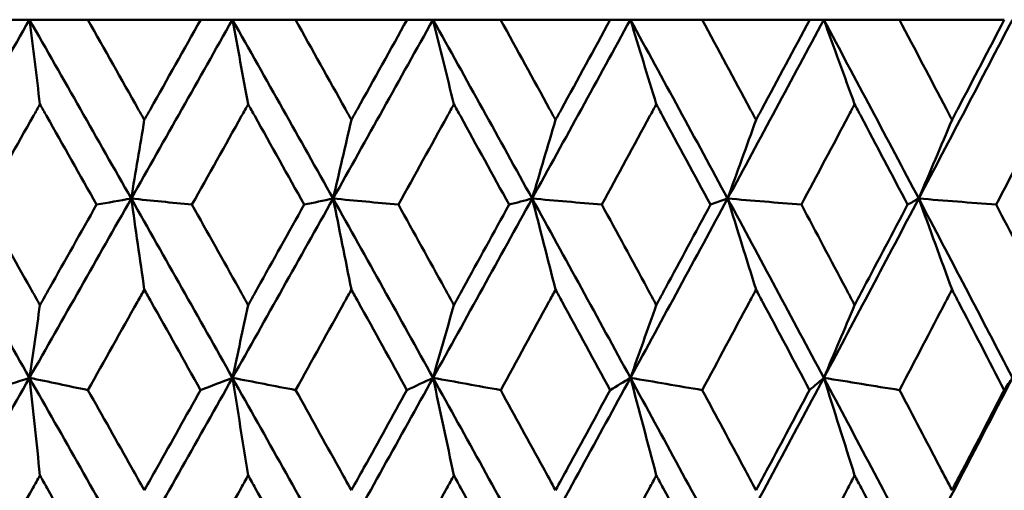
# Model space of a CAD drawing. Header units: millimetres. Extents: x 61 to 1929, y 482 to 2664.
# Tile 13 of 219: x 333.16 to 339.03, y 567.45 to 570.26. Entities that reach past the tile are written whole.
import ezdxf

# ---------------------------------------------------------------- set-up
doc = ezdxf.new("R2010")
doc.units = ezdxf.units.MM
doc.header["$LTSCALE"] = 10
doc.layers.add('Widoczne (ISO)', color=7, linetype='Continuous', lineweight=50)

msp = doc.modelspace()

# ---------------------------------------------------------------- linework, layer by layer
at = {"layer": 'Widoczne (ISO)'}
for p, q in [((332.9954, 570.2569), (333.2182, 570.2569)), ((333.2182, 570.2569), (333.5658, 570.2569)), ((334.2391, 570.2569), (333.5658, 570.2569)), ((334.2391, 570.2569), (334.4282, 570.2569)), ((334.4282, 570.2569), (334.8039, 570.2569)), ((335.4691, 570.2569), (334.8039, 570.2569)), ((335.4691, 570.2569), (335.6237, 570.2569)), ((335.6237, 570.2569), (336.026, 570.2569)), ((336.6805, 570.2569), (336.026, 570.2569)), ((336.6805, 570.2569), (336.8001, 570.2569)), ((336.8001, 570.2569), (337.2273, 570.2569)), ((337.8687, 570.2569), (337.2273, 570.2569)), ((337.8687, 570.2569), (337.9527, 570.2569)), ((337.9527, 570.2569), (338.4033, 570.2569)), ((339.0288, 570.2569), (338.4033, 570.2569)), ((337.3797, 569.1906), (337.2776, 569.1543))]:
    msp.add_line(p, q, dxfattribs=at)
msp.add_circle((330.7742, 532.2569), 50, dxfattribs=at)
for points in [[(333.2182, 570.2569), (333.0155, 569.9017), (332.8125, 569.5462), (332.6094, 569.1906)], [(333.2182, 570.2569), (333.421, 569.9017), (333.6232, 569.5462), (333.8247, 569.1906)], [(333.2809, 569.7527), (333.2601, 569.9212), (333.2392, 570.0892), (333.2182, 570.2569)], [(334.4282, 570.2569), (334.2274, 569.9017), (334.0263, 569.5462), (333.8247, 569.1906)], [(334.4282, 570.2569), (334.6289, 569.9017), (334.8289, 569.5462), (335.0281, 569.1906)], [(334.5219, 569.7527), (334.4907, 569.9212), (334.4595, 570.0892), (334.4282, 570.2569)], [(335.6237, 570.2569), (335.4257, 569.9017), (335.2272, 569.5462), (335.0281, 569.1906)], [(335.6237, 570.2569), (335.8216, 569.9017), (336.0186, 569.5462), (336.2146, 569.1906)], [(335.748, 569.7527), (335.7067, 569.9212), (335.6652, 570.0892), (335.6237, 570.2569)], [(336.8001, 570.2569), (336.6057, 569.9017), (336.4105, 569.5462), (336.2146, 569.1906)], [(336.8001, 570.2569), (336.9944, 569.9017), (337.1876, 569.5462), (337.3797, 569.1906)], [(336.9546, 569.7527), (336.9032, 569.9212), (336.8517, 570.0892), (336.8001, 570.2569)], [(337.9527, 570.2569), (337.7627, 569.9017), (337.5716, 569.5462), (337.3797, 569.1906)], [(337.9527, 570.2569), (338.1427, 569.9017), (338.3314, 569.5462), (338.5187, 569.1906)], [(338.1367, 569.7527), (338.0755, 569.9212), (338.0142, 570.0892), (337.9527, 570.2569)], [(339.0769, 570.2569), (338.892, 569.9017), (338.7059, 569.5462), (338.5187, 569.1906)], [(333.9029, 569.6593), (333.8769, 569.5028), (333.8508, 569.3466), (333.8247, 569.1906)], [(335.1371, 569.6593), (335.1008, 569.5028), (335.0645, 569.3466), (335.0281, 569.1906)], [(336.354, 569.6593), (336.3076, 569.5028), (336.2612, 569.3466), (336.2146, 569.1906)], [(337.549, 569.6593), (337.4926, 569.5028), (337.4362, 569.3466), (337.3797, 569.1906)], [(338.7172, 569.6593), (338.6511, 569.5028), (338.585, 569.3466), (338.5187, 569.1906)], [(332.6094, 569.1906), (332.8128, 568.8346), (333.0158, 568.4783), (333.2183, 568.122)], [(333.8247, 569.1906), (333.6229, 568.8346), (333.4208, 568.4783), (333.2183, 568.122)], [(333.8247, 569.1906), (333.756, 569.1785), (333.6872, 569.1664), (333.6184, 569.1543)], [(333.9029, 568.648), (333.8769, 568.8293), (333.8509, 569.0102), (333.8247, 569.1906)], [(333.8247, 569.1906), (334.0266, 568.8346), (334.2278, 568.4783), (334.4283, 568.122)], [(333.8247, 569.1906), (333.9454, 569.1785), (334.0661, 569.1664), (334.1868, 569.1543)], [(335.0281, 569.1906), (334.8287, 568.8346), (334.6288, 568.4783), (334.4283, 568.122)], [(335.0281, 569.1906), (334.9707, 569.1785), (334.9133, 569.1664), (334.8559, 569.1543)], [(335.1371, 568.648), (335.1009, 568.8293), (335.0645, 569.0102), (335.0281, 569.1906)], [(335.0281, 569.1906), (335.2275, 568.8346), (335.4262, 568.4783), (335.6239, 568.122)], [(335.0281, 569.1906), (335.1579, 569.1785), (335.2876, 569.1664), (335.4174, 569.1543)], [(336.2146, 569.1906), (336.0184, 568.8346), (335.8215, 568.4783), (335.6239, 568.122)], [(336.2146, 569.1906), (336.1688, 569.1785), (336.123, 569.1664), (336.0772, 569.1543)], [(336.354, 568.648), (336.3077, 568.8293), (336.2612, 569.0102), (336.2146, 569.1906)], [(336.2146, 569.1906), (336.4109, 568.8346), (336.6062, 568.4783), (336.8004, 568.122)], [(336.2146, 569.1906), (336.353, 569.1785), (336.4914, 569.1664), (336.6298, 569.1543)], [(337.3797, 569.1906), (337.1875, 568.8346), (336.9944, 568.4783), (336.8004, 568.122)], [(337.549, 568.648), (337.4927, 568.8293), (337.4363, 569.0102), (337.3797, 569.1906)], [(337.3797, 569.1906), (337.572, 568.8346), (337.7631, 568.4783), (337.953, 568.122)], [(337.3797, 569.1906), (337.5261, 569.1785), (337.6726, 569.1664), (337.819, 569.1543)], [(338.5187, 569.1906), (338.3312, 568.8346), (338.1427, 568.4783), (337.953, 568.122)], [(338.5187, 569.1906), (338.4966, 569.1785), (338.4744, 569.1664), (338.4523, 569.1543)], [(338.7172, 568.648), (338.6512, 568.8293), (338.5851, 569.0102), (338.5187, 569.1906)], [(338.5187, 569.1906), (338.7063, 568.8346), (338.8925, 568.4783), (339.0773, 568.122)], [(338.5187, 569.1906), (338.6726, 569.1785), (338.8265, 569.1664), (338.9804, 569.1543)], [(333.2809, 568.556), (333.2601, 568.4111), (333.2392, 568.2664), (333.2183, 568.122)], [(334.5219, 568.556), (334.4907, 568.4111), (334.4595, 568.2664), (334.4283, 568.122)], [(335.748, 568.556), (335.7067, 568.4111), (335.6653, 568.2664), (335.6239, 568.122)], [(336.9546, 568.556), (336.9032, 568.4111), (336.8518, 568.2664), (336.8004, 568.122)], [(338.1367, 568.556), (338.0756, 568.4111), (338.0143, 568.2664), (337.953, 568.122)], [(333.2183, 568.122), (333.0157, 567.7653), (332.8127, 567.4085), (332.6095, 567.0518)], [(333.2183, 568.122), (333.1437, 568.0977), (333.0691, 568.0734), (332.9945, 568.0491)], [(333.2809, 567.5403), (333.2601, 567.7347), (333.2393, 567.9286), (333.2183, 568.122)], [(333.2183, 568.122), (333.3345, 568.0977), (333.4506, 568.0734), (333.5668, 568.0491)], [(333.2183, 568.122), (333.4211, 567.7653), (333.6234, 567.4085), (333.825, 567.0518)], [(334.4283, 568.122), (334.2277, 567.7653), (334.0266, 567.4085), (333.825, 567.0518)], [(334.4283, 568.122), (334.365, 568.0977), (334.3016, 568.0734), (334.2381, 568.0491)], [(334.5219, 567.5403), (334.4908, 567.7347), (334.4596, 567.9286), (334.4283, 568.122)], [(334.4283, 568.122), (334.5538, 568.0977), (334.6793, 568.0734), (334.8048, 568.0491)], [(334.4283, 568.122), (334.6291, 567.7653), (334.8292, 567.4085), (335.0285, 567.0518)], [(335.6239, 568.122), (335.4261, 567.7653), (335.2276, 567.4085), (335.0285, 567.0518)], [(335.6239, 568.122), (335.572, 568.0977), (335.5201, 568.0734), (335.4681, 568.0491)], [(335.748, 567.5403), (335.7068, 567.7347), (335.6654, 567.9286), (335.6239, 568.122)], [(335.6239, 568.122), (335.7582, 568.0977), (335.8925, 568.0734), (336.0269, 568.0491)], [(335.6239, 568.122), (335.8219, 567.7653), (336.019, 567.4085), (336.2152, 567.0518)], [(336.8004, 568.122), (336.6061, 567.7653), (336.411, 567.4085), (336.2152, 567.0518)], [(336.8004, 568.122), (336.7601, 568.0977), (336.7199, 568.0734), (336.6796, 568.0491)], [(336.9546, 567.5403), (336.9033, 567.7347), (336.8519, 567.9286), (336.8004, 568.122)], [(336.8004, 568.122), (336.943, 568.0977), (337.0856, 568.0734), (337.2282, 568.0491)], [(336.8004, 568.122), (336.9948, 567.7653), (337.1881, 567.4085), (337.3803, 567.0518)], [(337.953, 568.122), (337.7632, 567.7653), (337.5722, 567.4085), (337.3803, 567.0518)], [(337.953, 568.122), (337.9246, 568.0977), (337.8962, 568.0734), (337.8678, 568.0491)], [(338.1367, 567.5403), (338.0757, 567.7347), (338.0145, 567.9286), (337.953, 568.122)], [(337.953, 568.122), (338.1034, 568.0977), (338.2537, 568.0734), (338.4041, 568.0491)], [(337.953, 568.122), (338.1431, 567.7653), (338.3319, 567.4085), (338.5195, 567.0518)], [(339.0773, 568.122), (338.8926, 567.7653), (338.7066, 567.4085), (338.5195, 567.0518)], [(339.0773, 568.122), (339.0609, 568.0977), (339.0444, 568.0734), (339.028, 568.0491)]]:
    msp.add_open_spline(points, degree=3, dxfattribs=at)
for points, knots in [([(333.5658, 570.2569), (333.6662, 570.0793), (333.7664, 569.9016), (333.8786, 569.7024), (333.8908, 569.6808), (333.9029, 569.6593)], [0, 0, 0, 0, 0.06135239, 0.06135239, 0.06879633, 0.06879633, 0.06879633, 0.06879633]), ([(333.9029, 569.6593), (333.915, 569.6808), (333.9272, 569.7024), (334.0393, 569.9016), (334.1392, 570.0793), (334.2391, 570.2569)], [0.05393723, 0.05393723, 0.05393723, 0.05393723, 0.06137399, 0.06137399, 0.12273355, 0.12273355, 0.12273355, 0.12273355]), ([(334.8039, 570.2569), (334.9031, 570.0793), (335.0022, 569.9016), (335.1131, 569.7024), (335.1251, 569.6808), (335.1371, 569.6593)], [0, 0, 0, 0, 0.06135239, 0.06135239, 0.06879633, 0.06879633, 0.06879633, 0.06879633]), ([(335.1371, 569.6593), (335.1491, 569.6808), (335.161, 569.7024), (335.2718, 569.9016), (335.3705, 570.0793), (335.4691, 570.2569)], [0.05393723, 0.05393723, 0.05393723, 0.05393723, 0.06137399, 0.06137399, 0.12273355, 0.12273355, 0.12273355, 0.12273355]), ([(336.026, 570.2569), (336.1238, 570.0793), (336.2213, 569.9016), (336.3304, 569.7024), (336.3422, 569.6808), (336.354, 569.6593)], [0, 0, 0, 0, 0.06135239, 0.06135239, 0.06879633, 0.06879633, 0.06879633, 0.06879633]), ([(336.354, 569.6593), (336.3658, 569.6808), (336.3776, 569.7024), (336.4866, 569.9016), (336.5837, 570.0793), (336.6805, 570.2569)], [0.05393723, 0.05393723, 0.05393723, 0.05393723, 0.06137399, 0.06137399, 0.12273355, 0.12273355, 0.12273355, 0.12273355]), ([(337.2273, 570.2569), (337.3233, 570.0793), (337.4189, 569.9016), (337.5259, 569.7024), (337.5374, 569.6808), (337.549, 569.6593)], [0, 0, 0, 0, 0.06135239, 0.06135239, 0.06879633, 0.06879633, 0.06879633, 0.06879633]), ([(337.549, 569.6593), (337.5605, 569.6808), (337.5721, 569.7024), (337.6789, 569.9016), (337.7739, 570.0793), (337.8687, 570.2569)], [0.05393723, 0.05393723, 0.05393723, 0.05393723, 0.06137399, 0.06137399, 0.12273355, 0.12273355, 0.12273355, 0.12273355]), ([(338.4033, 570.2569), (338.4969, 570.0793), (338.5903, 569.9016), (338.6946, 569.7024), (338.7059, 569.6808), (338.7172, 569.6593)], [0, 0, 0, 0, 0.06135239, 0.06135239, 0.06879633, 0.06879633, 0.06879633, 0.06879633]), ([(338.7172, 569.6593), (338.7285, 569.6808), (338.7397, 569.7024), (338.8439, 569.9016), (338.9365, 570.0793), (339.0288, 570.2569)], [0.05393723, 0.05393723, 0.05393723, 0.05393723, 0.06137399, 0.06137399, 0.12273355, 0.12273355, 0.12273355, 0.12273355]), ([(333.2809, 569.7527), (333.2678, 569.7295), (333.2547, 569.7063), (333.1419, 569.5068), (333.0423, 569.3306), (332.9426, 569.1543)], [0.05804162, 0.05804162, 0.05804162, 0.05804162, 0.06605559, 0.06605559, 0.12689392, 0.12689392, 0.12689392, 0.12689392]), ([(333.6184, 569.1543), (333.5192, 569.3305), (333.4198, 569.5068), (333.3072, 569.7062), (333.294, 569.7294), (333.2809, 569.7527)], [0.00523804, 0.00523804, 0.00523804, 0.00523804, 0.06606705, 0.06606705, 0.07409033, 0.07409033, 0.07409033, 0.07409033]), ([(334.5219, 569.7527), (334.5089, 569.7295), (334.4959, 569.7063), (334.3843, 569.5068), (334.2855, 569.3306), (334.1868, 569.1543)], [0.05804162, 0.05804162, 0.05804162, 0.05804162, 0.06605559, 0.06605559, 0.12689392, 0.12689392, 0.12689392, 0.12689392]), ([(334.8559, 569.1543), (334.7577, 569.3305), (334.6594, 569.5068), (334.5479, 569.7062), (334.5349, 569.7294), (334.5219, 569.7527)], [0.00523804, 0.00523804, 0.00523804, 0.00523804, 0.06606705, 0.06606705, 0.07409033, 0.07409033, 0.07409033, 0.07409033]), ([(335.748, 569.7527), (335.7352, 569.7295), (335.7224, 569.7063), (335.6123, 569.5068), (335.5149, 569.3306), (335.4174, 569.1543)], [0.05804162, 0.05804162, 0.05804162, 0.05804162, 0.06605559, 0.06605559, 0.12689392, 0.12689392, 0.12689392, 0.12689392]), ([(336.0772, 569.1543), (335.9805, 569.3305), (335.8836, 569.5068), (335.7737, 569.7062), (335.7608, 569.7294), (335.748, 569.7527)], [0.00523804, 0.00523804, 0.00523804, 0.00523804, 0.06606705, 0.06606705, 0.07409033, 0.07409033, 0.07409033, 0.07409033]), ([(336.9546, 569.7527), (336.942, 569.7295), (336.9294, 569.7063), (336.8213, 569.5068), (336.7256, 569.3306), (336.6298, 569.1543)], [0.05804162, 0.05804162, 0.05804162, 0.05804162, 0.06605559, 0.06605559, 0.12689392, 0.12689392, 0.12689392, 0.12689392]), ([(337.2776, 569.1543), (337.1828, 569.3305), (337.0877, 569.5068), (336.9797, 569.7062), (336.9672, 569.7294), (336.9546, 569.7527)], [0.00523804, 0.00523804, 0.00523804, 0.00523804, 0.06606705, 0.06606705, 0.07409033, 0.07409033, 0.07409033, 0.07409033]), ([(338.1367, 569.7527), (338.1244, 569.7295), (338.1121, 569.7063), (338.0064, 569.5068), (337.9128, 569.3306), (337.819, 569.1543)], [0.05804162, 0.05804162, 0.05804162, 0.05804162, 0.06605559, 0.06605559, 0.12689392, 0.12689392, 0.12689392, 0.12689392]), ([(338.4523, 569.1543), (338.3598, 569.3305), (338.2669, 569.5068), (338.1613, 569.7062), (338.149, 569.7294), (338.1367, 569.7527)], [0.00523804, 0.00523804, 0.00523804, 0.00523804, 0.06606705, 0.06606705, 0.07409033, 0.07409033, 0.07409033, 0.07409033]), ([(339.2898, 569.7527), (339.2778, 569.7295), (339.2659, 569.7063), (339.163, 569.5068), (339.0718, 569.3306), (338.9804, 569.1543)], [0.05804162, 0.05804162, 0.05804162, 0.05804162, 0.06605559, 0.06605559, 0.12689392, 0.12689392, 0.12689392, 0.12689392]), ([(332.9426, 569.1543), (333.0366, 568.9883), (333.1304, 568.8224), (333.2431, 568.623), (333.262, 568.5895), (333.2809, 568.556)], [0.00418374, 0.00418374, 0.00418374, 0.00418374, 0.06147247, 0.06147247, 0.07302352, 0.07302352, 0.07302352, 0.07302352]), ([(333.2809, 568.556), (333.2998, 568.5895), (333.3187, 568.6229), (333.4312, 568.8224), (333.5249, 568.9883), (333.6184, 569.1543)], [0.04993807, 0.04993807, 0.04993807, 0.04993807, 0.0614821, 0.0614821, 0.11877783, 0.11877783, 0.11877783, 0.11877783]), ([(334.1868, 569.1543), (334.2799, 568.9883), (334.3729, 568.8224), (334.4844, 568.623), (334.5031, 568.5895), (334.5219, 568.556)], [0.00418374, 0.00418374, 0.00418374, 0.00418374, 0.06147247, 0.06147247, 0.07302352, 0.07302352, 0.07302352, 0.07302352]), ([(334.5219, 568.556), (334.5405, 568.5895), (334.5592, 568.6229), (334.6707, 568.8224), (334.7633, 568.9883), (334.8559, 569.1543)], [0.04993807, 0.04993807, 0.04993807, 0.04993807, 0.0614821, 0.0614821, 0.11877783, 0.11877783, 0.11877783, 0.11877783]), ([(335.4174, 569.1543), (335.5094, 568.9883), (335.6011, 568.8224), (335.7111, 568.623), (335.7296, 568.5895), (335.748, 568.556)], [0.00418374, 0.00418374, 0.00418374, 0.00418374, 0.06147247, 0.06147247, 0.07302352, 0.07302352, 0.07302352, 0.07302352]), ([(335.748, 568.556), (335.7665, 568.5895), (335.7849, 568.6229), (335.8948, 568.8224), (335.986, 568.9883), (336.0772, 569.1543)], [0.04993807, 0.04993807, 0.04993807, 0.04993807, 0.0614821, 0.0614821, 0.11877783, 0.11877783, 0.11877783, 0.11877783]), ([(336.6298, 569.1543), (336.7201, 568.9883), (336.8103, 568.8224), (336.9183, 568.623), (336.9365, 568.5895), (336.9546, 568.556)], [0.00418374, 0.00418374, 0.00418374, 0.00418374, 0.06147247, 0.06147247, 0.07302352, 0.07302352, 0.07302352, 0.07302352]), ([(336.9546, 568.556), (336.9727, 568.5895), (336.9908, 568.6229), (337.0986, 568.8224), (337.1882, 568.9883), (337.2776, 569.1543)], [0.04993807, 0.04993807, 0.04993807, 0.04993807, 0.0614821, 0.0614821, 0.11877783, 0.11877783, 0.11877783, 0.11877783]), ([(337.819, 569.1543), (337.9074, 568.9883), (337.9956, 568.8224), (338.1013, 568.623), (338.119, 568.5895), (338.1367, 568.556)], [0.00418374, 0.00418374, 0.00418374, 0.00418374, 0.06147247, 0.06147247, 0.07302352, 0.07302352, 0.07302352, 0.07302352]), ([(338.1367, 568.556), (338.1544, 568.5895), (338.1721, 568.6229), (338.2775, 568.8224), (338.365, 568.9883), (338.4523, 569.1543)], [0.04993807, 0.04993807, 0.04993807, 0.04993807, 0.0614821, 0.0614821, 0.11877783, 0.11877783, 0.11877783, 0.11877783]), ([(338.9804, 569.1543), (339.0666, 568.9883), (339.1525, 568.8224), (339.2553, 568.623), (339.2726, 568.5895), (339.2898, 568.556)], [0.00418374, 0.00418374, 0.00418374, 0.00418374, 0.06147247, 0.06147247, 0.07302352, 0.07302352, 0.07302352, 0.07302352]), ([(333.9029, 568.648), (333.8892, 568.6235), (333.8755, 568.5991), (333.7635, 568.3995), (333.6652, 568.2243), (333.5668, 568.0491)], [0.06241522, 0.06241522, 0.06241522, 0.06241522, 0.0708546, 0.0708546, 0.13127416, 0.13127416, 0.13127416, 0.13127416]), ([(334.2381, 568.0491), (334.1403, 568.2243), (334.0423, 568.3994), (333.9304, 568.599), (333.9167, 568.6235), (333.9029, 568.648)], [0.01044349, 0.01044349, 0.01044349, 0.01044349, 0.07085106, 0.07085106, 0.07930241, 0.07930241, 0.07930241, 0.07930241]), ([(335.1371, 568.648), (335.1235, 568.6235), (335.11, 568.5991), (334.9993, 568.3995), (334.9021, 568.2243), (334.8048, 568.0491)], [0.06241522, 0.06241522, 0.06241522, 0.06241522, 0.0708546, 0.0708546, 0.13127416, 0.13127416, 0.13127416, 0.13127416]), ([(335.4681, 568.0491), (335.3716, 568.2243), (335.2748, 568.3994), (335.1642, 568.599), (335.1507, 568.6235), (335.1371, 568.648)], [0.01044349, 0.01044349, 0.01044349, 0.01044349, 0.07085106, 0.07085106, 0.07930241, 0.07930241, 0.07930241, 0.07930241]), ([(336.354, 568.648), (336.3407, 568.6235), (336.3274, 568.5991), (336.2185, 568.3995), (336.1227, 568.2243), (336.0269, 568.0491)], [0.06241522, 0.06241522, 0.06241522, 0.06241522, 0.0708546, 0.0708546, 0.13127416, 0.13127416, 0.13127416, 0.13127416]), ([(336.6796, 568.0491), (336.5847, 568.2243), (336.4895, 568.3994), (336.3808, 568.599), (336.3674, 568.6235), (336.354, 568.648)], [0.01044349, 0.01044349, 0.01044349, 0.01044349, 0.07085106, 0.07085106, 0.07930241, 0.07930241, 0.07930241, 0.07930241]), ([(337.549, 568.648), (337.5359, 568.6235), (337.5228, 568.5991), (337.4161, 568.3995), (337.3223, 568.2243), (337.2282, 568.0491)], [0.06241522, 0.06241522, 0.06241522, 0.06241522, 0.0708546, 0.0708546, 0.13127416, 0.13127416, 0.13127416, 0.13127416]), ([(337.8678, 568.0491), (337.7749, 568.2243), (337.6817, 568.3994), (337.5752, 568.599), (337.5621, 568.6235), (337.549, 568.648)], [0.01044349, 0.01044349, 0.01044349, 0.01044349, 0.07085106, 0.07085106, 0.07930241, 0.07930241, 0.07930241, 0.07930241]), ([(338.7172, 568.648), (338.7044, 568.6235), (338.6917, 568.5991), (338.5876, 568.3995), (338.496, 568.2243), (338.4041, 568.0491)], [0.06241522, 0.06241522, 0.06241522, 0.06241522, 0.0708546, 0.0708546, 0.13127416, 0.13127416, 0.13127416, 0.13127416]), ([(339.028, 568.0491), (338.9375, 568.2243), (338.8466, 568.3994), (338.7427, 568.599), (338.73, 568.6235), (338.7172, 568.648)], [0.01044349, 0.01044349, 0.01044349, 0.01044349, 0.07085106, 0.07085106, 0.07930241, 0.07930241, 0.07930241, 0.07930241]), ([(333.5668, 568.0491), (333.6536, 567.8951), (333.7403, 567.741), (333.8522, 567.5418), (333.8776, 567.4967), (333.9029, 567.4516)], [0.00838421, 0.00838421, 0.00838421, 0.00838421, 0.06155515, 0.06155515, 0.07712864, 0.07712864, 0.07712864, 0.07712864]), ([(333.9029, 567.4516), (333.9283, 567.4967), (333.9536, 567.5418), (334.0654, 567.741), (334.1518, 567.8951), (334.2381, 568.0491)], [0.04598621, 0.04598621, 0.04598621, 0.04598621, 0.06155279, 0.06155279, 0.11473062, 0.11473062, 0.11473062, 0.11473062]), ([(334.8048, 568.0491), (334.8906, 567.8951), (334.9763, 567.741), (335.087, 567.5418), (335.112, 567.4967), (335.1371, 567.4516)], [0.00838421, 0.00838421, 0.00838421, 0.00838421, 0.06155515, 0.06155515, 0.07712864, 0.07712864, 0.07712864, 0.07712864]), ([(335.1371, 567.4516), (335.1621, 567.4967), (335.1872, 567.5418), (335.2976, 567.741), (335.3829, 567.8951), (335.4681, 568.0491)], [0.04598621, 0.04598621, 0.04598621, 0.04598621, 0.06155279, 0.06155279, 0.11473062, 0.11473062, 0.11473062, 0.11473062]), ([(336.0269, 568.0491), (336.1114, 567.8951), (336.1958, 567.741), (336.3047, 567.5418), (336.3294, 567.4967), (336.354, 567.4516)], [0.00838421, 0.00838421, 0.00838421, 0.00838421, 0.06155515, 0.06155515, 0.07712864, 0.07712864, 0.07712864, 0.07712864]), ([(336.354, 567.4516), (336.3787, 567.4967), (336.4033, 567.5418), (336.512, 567.741), (336.5959, 567.8951), (336.6796, 568.0491)], [0.04598621, 0.04598621, 0.04598621, 0.04598621, 0.06155279, 0.06155279, 0.11473062, 0.11473062, 0.11473062, 0.11473062]), ([(337.2282, 568.0491), (337.3112, 567.8951), (337.3939, 567.741), (337.5007, 567.5418), (337.5248, 567.4967), (337.549, 567.4516)], [0.00838421, 0.00838421, 0.00838421, 0.00838421, 0.06155515, 0.06155515, 0.07712864, 0.07712864, 0.07712864, 0.07712864]), ([(337.549, 567.4516), (337.5731, 567.4967), (337.5972, 567.5418), (337.7037, 567.741), (337.7858, 567.8951), (337.8678, 568.0491)], [0.04598621, 0.04598621, 0.04598621, 0.04598621, 0.06155279, 0.06155279, 0.11473062, 0.11473062, 0.11473062, 0.11473062]), ([(338.4041, 568.0491), (338.4851, 567.8951), (338.5659, 567.741), (338.6701, 567.5418), (338.6936, 567.4967), (338.7172, 567.4516)], [0.00838421, 0.00838421, 0.00838421, 0.00838421, 0.06155515, 0.06155515, 0.07712864, 0.07712864, 0.07712864, 0.07712864]), ([(338.7172, 567.4516), (338.7407, 567.4967), (338.7643, 567.5418), (338.868, 567.741), (338.9481, 567.8951), (339.028, 568.0491)], [0.04598621, 0.04598621, 0.04598621, 0.04598621, 0.06155279, 0.06155279, 0.11473062, 0.11473062, 0.11473062, 0.11473062]), ([(333.2809, 567.5403), (333.2667, 567.5151), (333.2525, 567.4898), (333.1404, 567.2905), (333.0425, 567.1164), (332.9445, 566.9423)], [0.06686277, 0.06686277, 0.06686277, 0.06686277, 0.07557848, 0.07557848, 0.13558897, 0.13558897, 0.13558897, 0.13558897]), ([(333.6165, 566.9423), (333.519, 567.1164), (333.4214, 567.2904), (333.3094, 567.4897), (333.2951, 567.515), (333.2809, 567.5403)], [0.01556037, 0.01556037, 0.01556037, 0.01556037, 0.07555527, 0.07555527, 0.08428623, 0.08428623, 0.08428623, 0.08428623]), ([(334.5219, 567.5403), (334.5078, 567.5151), (334.4937, 567.4898), (334.3827, 567.2905), (334.2857, 567.1164), (334.1886, 566.9423)], [0.06686277, 0.06686277, 0.06686277, 0.06686277, 0.07557848, 0.07557848, 0.13558897, 0.13558897, 0.13558897, 0.13558897]), ([(334.854, 566.9423), (334.7575, 567.1164), (334.6609, 567.2904), (334.55, 567.4897), (334.5359, 567.515), (334.5219, 567.5403)], [0.01556037, 0.01556037, 0.01556037, 0.01556037, 0.07555527, 0.07555527, 0.08428623, 0.08428623, 0.08428623, 0.08428623]), ([(335.748, 567.5403), (335.7342, 567.5151), (335.7203, 567.4898), (335.6108, 567.2905), (335.5151, 567.1164), (335.4193, 566.9423)], [0.06686277, 0.06686277, 0.06686277, 0.06686277, 0.07557848, 0.07557848, 0.13558897, 0.13558897, 0.13558897, 0.13558897]), ([(336.0754, 566.9423), (335.9804, 567.1164), (335.8851, 567.2904), (335.7758, 567.4897), (335.7619, 567.515), (335.748, 567.5403)], [0.01556037, 0.01556037, 0.01556037, 0.01556037, 0.07555527, 0.07555527, 0.08428623, 0.08428623, 0.08428623, 0.08428623]), ([(336.9546, 567.5403), (336.9409, 567.5151), (336.9273, 567.4898), (336.8198, 567.2905), (336.7258, 567.1164), (336.6316, 566.9423)], [0.06686277, 0.06686277, 0.06686277, 0.06686277, 0.07557848, 0.07557848, 0.13558897, 0.13558897, 0.13558897, 0.13558897]), ([(337.2758, 566.9423), (337.1826, 567.1164), (337.0892, 567.2904), (336.9819, 567.4897), (336.9682, 567.515), (336.9546, 567.5403)], [0.01556037, 0.01556037, 0.01556037, 0.01556037, 0.07555527, 0.07555527, 0.08428623, 0.08428623, 0.08428623, 0.08428623]), ([(338.1367, 567.5403), (338.1234, 567.5151), (338.1101, 567.4898), (338.005, 567.2905), (337.913, 567.1164), (337.8208, 566.9423)], [0.06686277, 0.06686277, 0.06686277, 0.06686277, 0.07557848, 0.07557848, 0.13558897, 0.13558897, 0.13558897, 0.13558897]), ([(338.4506, 566.9423), (338.3596, 567.1164), (338.2683, 567.2904), (338.1634, 567.4897), (338.1501, 567.515), (338.1367, 567.5403)], [0.01556037, 0.01556037, 0.01556037, 0.01556037, 0.07555527, 0.07555527, 0.08428623, 0.08428623, 0.08428623, 0.08428623]), ([(339.2898, 567.5403), (339.2769, 567.5151), (339.2639, 567.4898), (339.1616, 567.2905), (339.072, 567.1164), (338.9821, 566.9423)], [0.06686277, 0.06686277, 0.06686277, 0.06686277, 0.07557848, 0.07557848, 0.13558897, 0.13558897, 0.13558897, 0.13558897])]:
    msp.add_open_spline(points, degree=3, knots=knots, dxfattribs=at)

doc.saveas('drawing.dxf')
